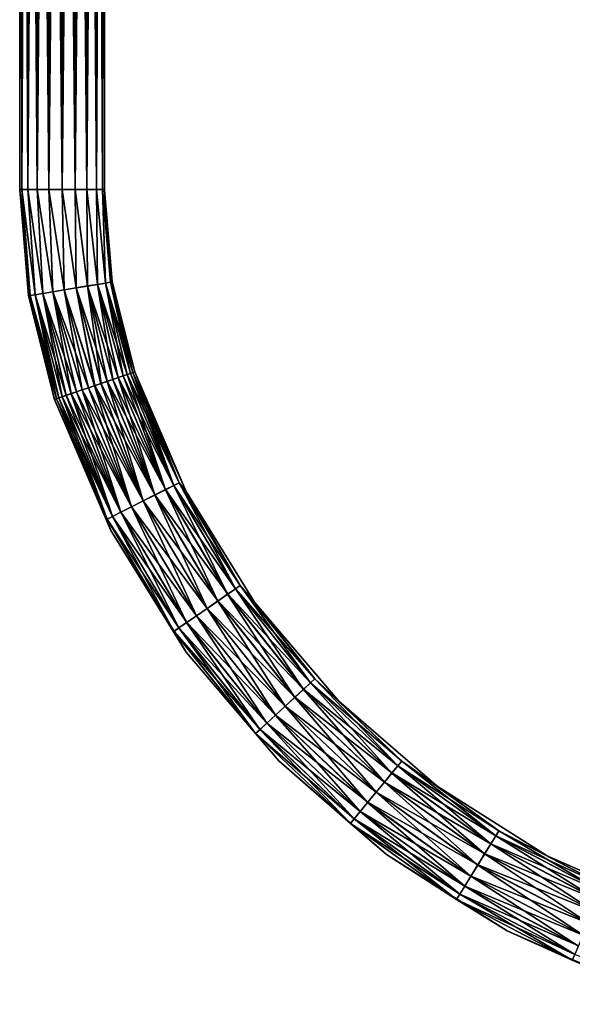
# Model space of a CAD drawing. Header units: millimetres. Extents: x -144 to 364, y -408 to 1133.
# Tile 1 of 256: x -7 to 84, y -402 to -240. Entities that reach past the tile are written whole.
import ezdxf

# ---------------------------------------------------------------- set-up
doc = ezdxf.new("R2010")
doc.units = ezdxf.units.MM
doc.header["$LTSCALE"] = 41.718519
for name, color, linetype in [('631', 7, 'CONTINUOUS'), ('632', 7, 'CONTINUOUS'), ('633', 7, 'CONTINUOUS'), ('634', 7, 'CONTINUOUS'), ('635', 7, 'CONTINUOUS'), ('636', 7, 'CONTINUOUS')]:
    doc.layers.add(name, color=color, linetype=linetype)

msp = doc.modelspace()

# ---------------------------------------------------------------- linework, layer by layer
at = {"layer": '631', "color": 7, "linetype": 'CONTINUOUS', "true_color": 0xaaaaaa}
for points in [[(8.36, -299.05, -6.5), (17.05, -317.26, -5.93), (7.4, -299.37, -6.93), (8.36, -299.05, -6.5)], [(9.25, -298.74, -5.93), (17.05, -317.26, -5.93), (8.36, -299.05, -6.5), (9.25, -298.74, -5.93)], [(10.04, -298.47, -5.21), (18.43, -316.56, -4.38), (9.25, -298.74, -5.93), (10.04, -298.47, -5.21)], [(9.25, -298.74, -5.93), (18.43, -316.56, -4.38), (17.05, -317.26, -5.93), (9.25, -298.74, -5.93)], [(10.71, -298.24, -4.37), (18.43, -316.56, -4.38), (10.04, -298.47, -5.21), (10.71, -298.24, -4.37)], [(11.25, -298.06, -3.43), (19.31, -316.11, -2.42), (10.71, -298.24, -4.37), (11.25, -298.06, -3.43)], [(10.71, -298.24, -4.37), (19.31, -316.11, -2.42), (18.43, -316.56, -4.38), (10.71, -298.24, -4.37)], [(11.65, -297.92, -2.42), (19.31, -316.11, -2.42), (11.25, -298.06, -3.43), (11.65, -297.92, -2.42)], [(11.97, -297.81, -0.27), (20.43, -317.56, -0.28), (11.65, -297.92, -2.42), (11.97, -297.81, -0.27)], [(11.65, -297.92, -2.42), (20.43, -317.56, -0.28), (19.31, -316.11, -2.42), (11.65, -297.92, -2.42)], [(4.32, -300.43, -7.19), (13.37, -319.11, -7.28), (3.3, -300.78, -6.93), (4.32, -300.43, -7.19)], [(5.35, -300.07, -7.27), (13.37, -319.11, -7.28), (4.32, -300.43, -7.19), (5.35, -300.07, -7.27)], [(6.39, -299.72, -7.18), (15.3, -318.14, -6.93), (5.35, -300.07, -7.27), (6.39, -299.72, -7.18)], [(5.35, -300.07, -7.27), (15.3, -318.14, -6.93), (13.37, -319.11, -7.28), (5.35, -300.07, -7.27)], [(7.4, -299.37, -6.93), (15.3, -318.14, -6.93), (6.39, -299.72, -7.18), (7.4, -299.37, -6.93)], [(7.4, -299.37, -6.93), (17.05, -317.26, -5.93), (15.3, -318.14, -6.93), (7.4, -299.37, -6.93)], [(-0.95, -302.24, -2.44), (7.42, -322.12, -2.44), (-1.28, -302.35, -0.27), (-0.95, -302.24, -2.44)], [(-1.28, -302.35, -0.27), (7.42, -322.12, -2.44), (8.01, -324.02, -0.28), (-1.28, -302.35, -0.27)], [(-0.56, -302.1, -3.45), (8.31, -321.67, -4.4), (-0.95, -302.24, -2.44), (-0.56, -302.1, -3.45)], [(-0.95, -302.24, -2.44), (8.31, -321.67, -4.4), (7.42, -322.12, -2.44), (-0.95, -302.24, -2.44)], [(-0.01, -301.91, -4.39), (8.31, -321.67, -4.4), (-0.56, -302.1, -3.45), (-0.01, -301.91, -4.39)], [(0.66, -301.68, -5.22), (9.69, -320.97, -5.95), (-0.01, -301.91, -4.39), (0.66, -301.68, -5.22)], [(-0.01, -301.91, -4.39), (9.69, -320.97, -5.95), (8.31, -321.67, -4.4), (-0.01, -301.91, -4.39)], [(1.45, -301.41, -5.94), (9.69, -320.97, -5.95), (0.66, -301.68, -5.22), (1.45, -301.41, -5.94)], [(2.34, -301.11, -6.51), (11.44, -320.09, -6.94), (1.45, -301.41, -5.94), (2.34, -301.11, -6.51)], [(1.45, -301.41, -5.94), (11.44, -320.09, -6.94), (9.69, -320.97, -5.95), (1.45, -301.41, -5.94)], [(3.3, -300.78, -6.93), (11.44, -320.09, -6.94), (2.34, -301.11, -6.51), (3.3, -300.78, -6.93)], [(3.3, -300.78, -6.93), (13.37, -319.11, -7.28), (11.44, -320.09, -6.94), (3.3, -300.78, -6.93)], [(18.43, -316.56, -4.38), (28.59, -333.64, -4.39), (17.05, -317.26, -5.93), (18.43, -316.56, -4.38)], [(19.31, -316.11, -2.42), (29.4, -333.08, -2.43), (18.43, -316.56, -4.38), (19.31, -316.11, -2.42)], [(18.43, -316.56, -4.38), (29.4, -333.08, -2.43), (28.59, -333.64, -4.39), (18.43, -316.56, -4.38)], [(19.31, -316.11, -2.42), (20.43, -317.56, -0.28), (29.4, -333.08, -2.43), (19.31, -316.11, -2.42)], [(15.3, -318.14, -6.93), (25.71, -335.63, -6.94), (13.37, -319.11, -7.28), (15.3, -318.14, -6.93)], [(17.05, -317.26, -5.93), (27.31, -334.52, -5.94), (15.3, -318.14, -6.93), (17.05, -317.26, -5.93)], [(15.3, -318.14, -6.93), (27.31, -334.52, -5.94), (25.71, -335.63, -6.94), (15.3, -318.14, -6.93)], [(17.05, -317.26, -5.93), (28.59, -333.64, -4.39), (27.31, -334.52, -5.94), (17.05, -317.26, -5.93)], [(20.43, -317.56, -0.28), (31.75, -335.81, -0.29), (29.4, -333.08, -2.43), (20.43, -317.56, -0.28)], [(11.44, -320.09, -6.94), (22.15, -338.1, -6.95), (9.69, -320.97, -5.95), (11.44, -320.09, -6.94)], [(13.37, -319.11, -7.28), (23.93, -336.87, -7.29), (11.44, -320.09, -6.94), (13.37, -319.11, -7.28)], [(11.44, -320.09, -6.94), (23.93, -336.87, -7.29), (22.15, -338.1, -6.95), (11.44, -320.09, -6.94)], [(13.37, -319.11, -7.28), (25.71, -335.63, -6.94), (23.93, -336.87, -7.29), (13.37, -319.11, -7.28)], [(8.31, -321.67, -4.4), (19.27, -340.1, -4.4), (7.42, -322.12, -2.44), (8.31, -321.67, -4.4)], [(9.69, -320.97, -5.95), (20.54, -339.21, -5.95), (8.31, -321.67, -4.4), (9.69, -320.97, -5.95)], [(8.31, -321.67, -4.4), (20.54, -339.21, -5.95), (19.27, -340.1, -4.4), (8.31, -321.67, -4.4)], [(9.69, -320.97, -5.95), (22.15, -338.1, -6.95), (20.54, -339.21, -5.95), (9.69, -320.97, -5.95)], [(7.42, -322.12, -2.44), (19.27, -340.1, -4.4), (18.45, -340.66, -2.45), (7.42, -322.12, -2.44)], [(7.42, -322.12, -2.44), (18.45, -340.66, -2.45), (8.01, -324.02, -0.28), (7.42, -322.12, -2.44)], [(8.01, -324.02, -0.28), (18.45, -340.66, -2.45), (20.45, -344.07, -0.29), (8.01, -324.02, -0.28)], [(29.4, -333.08, -2.43), (41.73, -348.5, -2.44), (28.59, -333.64, -4.39), (29.4, -333.08, -2.43)], [(29.4, -333.08, -2.43), (31.75, -335.81, -0.29), (41.73, -348.5, -2.44), (29.4, -333.08, -2.43)], [(27.31, -334.52, -5.94), (39.86, -350.22, -5.95), (25.71, -335.63, -6.94), (27.31, -334.52, -5.94)], [(28.59, -333.64, -4.39), (41, -349.17, -4.39), (27.31, -334.52, -5.94), (28.59, -333.64, -4.39)], [(27.31, -334.52, -5.94), (41, -349.17, -4.39), (39.86, -350.22, -5.95), (27.31, -334.52, -5.94)], [(28.59, -333.64, -4.39), (41.73, -348.5, -2.44), (41, -349.17, -4.39), (28.59, -333.64, -4.39)], [(25.71, -335.63, -6.94), (38.42, -351.54, -6.95), (23.93, -336.87, -7.29), (25.71, -335.63, -6.94)], [(25.71, -335.63, -6.94), (39.86, -350.22, -5.95), (38.42, -351.54, -6.95), (25.71, -335.63, -6.94)], [(31.75, -335.81, -0.29), (45.69, -352.16, -0.29), (41.73, -348.5, -2.44), (31.75, -335.81, -0.29)], [(22.15, -338.1, -6.95), (35.23, -354.47, -6.95), (20.54, -339.21, -5.95), (22.15, -338.1, -6.95)], [(23.93, -336.87, -7.29), (36.83, -353, -7.29), (22.15, -338.1, -6.95), (23.93, -336.87, -7.29)], [(22.15, -338.1, -6.95), (36.83, -353, -7.29), (35.23, -354.47, -6.95), (22.15, -338.1, -6.95)], [(23.93, -336.87, -7.29), (38.42, -351.54, -6.95), (36.83, -353, -7.29), (23.93, -336.87, -7.29)], [(20.54, -339.21, -5.95), (33.79, -355.79, -5.96), (19.27, -340.1, -4.4), (20.54, -339.21, -5.95)], [(20.54, -339.21, -5.95), (35.23, -354.47, -6.95), (33.79, -355.79, -5.96), (20.54, -339.21, -5.95)], [(19.27, -340.1, -4.4), (32.65, -356.84, -4.41), (18.45, -340.66, -2.45), (19.27, -340.1, -4.4)], [(18.45, -340.66, -2.45), (32.65, -356.84, -4.41), (31.92, -357.52, -2.46), (18.45, -340.66, -2.45)], [(18.45, -340.66, -2.45), (31.92, -357.52, -2.46), (20.45, -344.07, -0.29), (18.45, -340.66, -2.45)], [(19.27, -340.1, -4.4), (33.79, -355.79, -5.96), (32.65, -356.84, -4.41), (19.27, -340.1, -4.4)], [(20.45, -344.07, -0.29), (31.92, -357.52, -2.46), (35.74, -362.02, -0.3), (20.45, -344.07, -0.29)], [(41, -349.17, -4.39), (55.42, -362.85, -4.4), (39.86, -350.22, -5.95), (41, -349.17, -4.39)], [(41.73, -348.5, -2.44), (56.05, -362.08, -2.44), (41, -349.17, -4.39), (41.73, -348.5, -2.44)], [(41, -349.17, -4.39), (56.05, -362.08, -2.44), (55.42, -362.85, -4.4), (41, -349.17, -4.39)], [(41.73, -348.5, -2.44), (45.69, -352.16, -0.29), (56.05, -362.08, -2.44), (41.73, -348.5, -2.44)], [(39.86, -350.22, -5.95), (54.44, -364.04, -5.95), (38.42, -351.54, -6.95), (39.86, -350.22, -5.95)], [(39.86, -350.22, -5.95), (55.42, -362.85, -4.4), (54.44, -364.04, -5.95), (39.86, -350.22, -5.95)], [(38.42, -351.54, -6.95), (53.2, -365.54, -6.95), (36.83, -353, -7.29), (38.42, -351.54, -6.95)], [(38.42, -351.54, -6.95), (54.44, -364.04, -5.95), (53.2, -365.54, -6.95), (38.42, -351.54, -6.95)], [(45.69, -352.16, -0.29), (61.91, -366.24, -0.3), (56.05, -362.08, -2.44), (45.69, -352.16, -0.29)], [(36.83, -353, -7.29), (51.82, -367.21, -7.3), (35.23, -354.47, -6.95), (36.83, -353, -7.29)], [(36.83, -353, -7.29), (53.2, -365.54, -6.95), (51.82, -367.21, -7.3), (36.83, -353, -7.29)], [(33.79, -355.79, -5.96), (49.2, -370.39, -5.97), (32.65, -356.84, -4.41), (33.79, -355.79, -5.96)], [(35.23, -354.47, -6.95), (50.44, -368.88, -6.96), (33.79, -355.79, -5.96), (35.23, -354.47, -6.95)], [(33.79, -355.79, -5.96), (50.44, -368.88, -6.96), (49.2, -370.39, -5.97), (33.79, -355.79, -5.96)], [(35.23, -354.47, -6.95), (51.82, -367.21, -7.3), (50.44, -368.88, -6.96), (35.23, -354.47, -6.95)], [(32.65, -356.84, -4.41), (48.21, -371.59, -4.42), (31.92, -357.52, -2.46), (32.65, -356.84, -4.41)], [(31.92, -357.52, -2.46), (48.21, -371.59, -4.42), (47.58, -372.36, -2.46), (31.92, -357.52, -2.46)], [(31.92, -357.52, -2.46), (47.58, -372.36, -2.46), (35.74, -362.02, -0.3), (31.92, -357.52, -2.46)], [(32.65, -356.84, -4.41), (49.2, -370.39, -5.97), (48.21, -371.59, -4.42), (32.65, -356.84, -4.41)], [(35.74, -362.02, -0.3), (47.58, -372.36, -2.46), (53.55, -377.48, -0.3), (35.74, -362.02, -0.3)], [(56.05, -362.08, -2.44), (72.11, -373.57, -2.45), (55.42, -362.85, -4.4), (56.05, -362.08, -2.44)], [(56.05, -362.08, -2.44), (61.91, -366.24, -0.3), (72.11, -373.57, -2.45), (56.05, -362.08, -2.44)], [(54.44, -364.04, -5.95), (70.78, -375.72, -5.96), (53.2, -365.54, -6.95), (54.44, -364.04, -5.95)], [(55.42, -362.85, -4.4), (71.59, -374.41, -4.4), (54.44, -364.04, -5.95), (55.42, -362.85, -4.4)], [(54.44, -364.04, -5.95), (71.59, -374.41, -4.4), (70.78, -375.72, -5.96), (54.44, -364.04, -5.95)], [(55.42, -362.85, -4.4), (72.11, -373.57, -2.45), (71.59, -374.41, -4.4), (55.42, -362.85, -4.4)], [(53.2, -365.54, -6.95), (69.76, -377.39, -6.96), (51.82, -367.21, -7.3), (53.2, -365.54, -6.95)], [(53.2, -365.54, -6.95), (70.78, -375.72, -5.96), (69.76, -377.39, -6.96), (53.2, -365.54, -6.95)], [(51.82, -367.21, -7.3), (68.62, -379.23, -7.3), (50.44, -368.88, -6.96), (51.82, -367.21, -7.3)], [(51.82, -367.21, -7.3), (69.76, -377.39, -6.96), (68.62, -379.23, -7.3), (51.82, -367.21, -7.3)], [(61.91, -366.24, -0.3), (80.06, -377.73, -0.3), (72.11, -373.57, -2.45), (61.91, -366.24, -0.3)], [(50.44, -368.88, -6.96), (67.49, -381.07, -6.96), (49.2, -370.39, -5.97), (50.44, -368.88, -6.96)], [(50.44, -368.88, -6.96), (68.62, -379.23, -7.3), (67.49, -381.07, -6.96), (50.44, -368.88, -6.96)], [(49.2, -370.39, -5.97), (66.46, -382.74, -5.97), (48.21, -371.59, -4.42), (49.2, -370.39, -5.97)], [(49.2, -370.39, -5.97), (67.49, -381.07, -6.96), (66.46, -382.74, -5.97), (49.2, -370.39, -5.97)], [(48.21, -371.59, -4.42), (65.65, -384.06, -4.42), (47.58, -372.36, -2.46), (48.21, -371.59, -4.42)], [(48.21, -371.59, -4.42), (66.46, -382.74, -5.97), (65.65, -384.06, -4.42), (48.21, -371.59, -4.42)], [(47.58, -372.36, -2.46), (65.65, -384.06, -4.42), (65.13, -384.91, -2.47), (47.58, -372.36, -2.46)], [(47.58, -372.36, -2.46), (65.13, -384.91, -2.47), (53.55, -377.48, -0.3), (47.58, -372.36, -2.46)], [(72.11, -373.57, -2.45), (89.59, -382.73, -2.45), (71.59, -374.41, -4.4), (72.11, -373.57, -2.45)], [(72.11, -373.57, -2.45), (80.06, -377.73, -0.3), (89.59, -382.73, -2.45), (72.11, -373.57, -2.45)], [(71.59, -374.41, -4.4), (89.2, -383.64, -4.41), (70.78, -375.72, -5.96), (71.59, -374.41, -4.4)], [(71.59, -374.41, -4.4), (89.59, -382.73, -2.45), (89.2, -383.64, -4.41), (71.59, -374.41, -4.4)], [(70.78, -375.72, -5.96), (88.57, -385.06, -5.96), (69.76, -377.39, -6.96), (70.78, -375.72, -5.96)], [(70.78, -375.72, -5.96), (89.2, -383.64, -4.41), (88.57, -385.06, -5.96), (70.78, -375.72, -5.96)], [(53.55, -377.48, -0.3), (65.13, -384.91, -2.47), (73.48, -390.09, -0.31), (53.55, -377.48, -0.3)], [(69.76, -377.39, -6.96), (87.79, -386.84, -6.96), (68.62, -379.23, -7.3), (69.76, -377.39, -6.96)], [(69.76, -377.39, -6.96), (88.57, -385.06, -5.96), (87.79, -386.84, -6.96), (69.76, -377.39, -6.96)], [(80.06, -377.73, -0.3), (99.73, -386.38, -0.31), (89.59, -382.73, -2.45), (80.06, -377.73, -0.3)], [(68.62, -379.23, -7.3), (86.92, -388.82, -7.31), (67.49, -381.07, -6.96), (68.62, -379.23, -7.3)], [(68.62, -379.23, -7.3), (87.79, -386.84, -6.96), (86.92, -388.82, -7.31), (68.62, -379.23, -7.3)], [(67.49, -381.07, -6.96), (86.05, -390.81, -6.97), (66.46, -382.74, -5.97), (67.49, -381.07, -6.96)], [(67.49, -381.07, -6.96), (86.92, -388.82, -7.31), (86.05, -390.81, -6.97), (67.49, -381.07, -6.96)], [(66.46, -382.74, -5.97), (85.26, -392.6, -5.97), (65.65, -384.06, -4.42), (66.46, -382.74, -5.97)], [(66.46, -382.74, -5.97), (86.05, -390.81, -6.97), (85.26, -392.6, -5.97), (66.46, -382.74, -5.97)], [(65.65, -384.06, -4.42), (84.64, -394.02, -4.43), (65.13, -384.91, -2.47), (65.65, -384.06, -4.42)], [(65.13, -384.91, -2.47), (84.64, -394.02, -4.43), (84.23, -394.93, -2.47), (65.13, -384.91, -2.47)], [(65.13, -384.91, -2.47), (84.23, -394.93, -2.47), (73.48, -390.09, -0.31), (65.13, -384.91, -2.47)], [(65.65, -384.06, -4.42), (85.26, -392.6, -5.97), (84.64, -394.02, -4.43), (65.65, -384.06, -4.42)], [(73.48, -390.09, -0.31), (84.23, -394.93, -2.47), (95.07, -399.58, -0.31), (73.48, -390.09, -0.31)]]:
    msp.add_3dface(points, dxfattribs=at)
at = {"layer": '632', "color": 7, "linetype": 'CONTINUOUS', "true_color": 0xaaaaaa}
for points in [[(7.38, -299.38, 6.39), (15.29, -318.15, 6.38), (8.35, -299.06, 5.97), (7.38, -299.38, 6.39)], [(8.35, -299.06, 5.97), (15.29, -318.15, 6.38), (9.23, -298.75, 5.39), (8.35, -299.06, 5.97)], [(9.23, -298.75, 5.39), (17.03, -317.27, 5.39), (10.03, -298.48, 4.68), (9.23, -298.75, 5.39)], [(9.23, -298.75, 5.39), (15.29, -318.15, 6.38), (17.03, -317.27, 5.39), (9.23, -298.75, 5.39)], [(10.03, -298.48, 4.68), (17.03, -317.27, 5.39), (10.7, -298.25, 3.85), (10.03, -298.48, 4.68)], [(10.7, -298.25, 3.85), (18.42, -316.57, 3.84), (11.24, -298.06, 2.91), (10.7, -298.25, 3.85)], [(10.7, -298.25, 3.85), (17.03, -317.27, 5.39), (18.42, -316.57, 3.84), (10.7, -298.25, 3.85)], [(11.24, -298.06, 2.91), (18.42, -316.57, 3.84), (11.64, -297.93, 1.89), (11.24, -298.06, 2.91)], [(11.97, -297.81, -0.27), (11.64, -297.93, 1.89), (19.31, -316.12, 1.88), (11.97, -297.81, -0.27)], [(11.64, -297.93, 1.89), (18.42, -316.57, 3.84), (19.31, -316.12, 1.88), (11.64, -297.93, 1.89)], [(20.43, -317.56, -0.28), (11.97, -297.81, -0.27), (19.31, -316.12, 1.88), (20.43, -317.56, -0.28)], [(3.29, -300.79, 6.38), (11.42, -320.1, 6.37), (4.3, -300.44, 6.64), (3.29, -300.79, 6.38)], [(4.3, -300.44, 6.64), (11.42, -320.1, 6.37), (5.34, -300.09, 6.73), (4.3, -300.44, 6.64)], [(5.34, -300.09, 6.73), (13.36, -319.13, 6.72), (6.37, -299.73, 6.64), (5.34, -300.09, 6.73)], [(5.34, -300.09, 6.73), (11.42, -320.1, 6.37), (13.36, -319.13, 6.72), (5.34, -300.09, 6.73)], [(6.37, -299.73, 6.64), (13.36, -319.13, 6.72), (7.38, -299.38, 6.39), (6.37, -299.73, 6.64)], [(7.38, -299.38, 6.39), (13.36, -319.13, 6.72), (15.29, -318.15, 6.38), (7.38, -299.38, 6.39)], [(-1.28, -302.35, -0.27), (8.01, -324.02, -0.28), (-0.96, -302.24, 1.87), (-1.28, -302.35, -0.27)], [(-0.96, -302.24, 1.87), (7.42, -322.12, 1.87), (-0.56, -302.1, 2.89), (-0.96, -302.24, 1.87)], [(-0.96, -302.24, 1.87), (8.01, -324.02, -0.28), (7.42, -322.12, 1.87), (-0.96, -302.24, 1.87)], [(-0.56, -302.1, 2.89), (7.42, -322.12, 1.87), (-0.02, -301.92, 3.83), (-0.56, -302.1, 2.89)], [(-0.02, -301.92, 3.83), (8.3, -321.68, 3.82), (0.65, -301.69, 4.67), (-0.02, -301.92, 3.83)], [(-0.02, -301.92, 3.83), (7.42, -322.12, 1.87), (8.3, -321.68, 3.82), (-0.02, -301.92, 3.83)], [(0.65, -301.69, 4.67), (8.3, -321.68, 3.82), (1.44, -301.42, 5.38), (0.65, -301.69, 4.67)], [(1.44, -301.42, 5.38), (9.68, -320.98, 5.38), (2.33, -301.12, 5.96), (1.44, -301.42, 5.38)], [(1.44, -301.42, 5.38), (8.3, -321.68, 3.82), (9.68, -320.98, 5.38), (1.44, -301.42, 5.38)], [(2.33, -301.12, 5.96), (9.68, -320.98, 5.38), (3.29, -300.79, 6.38), (2.33, -301.12, 5.96)], [(3.29, -300.79, 6.38), (9.68, -320.98, 5.38), (11.42, -320.1, 6.37), (3.29, -300.79, 6.38)], [(17.03, -317.27, 5.39), (27.3, -334.54, 5.38), (18.42, -316.57, 3.84), (17.03, -317.27, 5.39)], [(18.42, -316.57, 3.84), (28.58, -333.65, 3.83), (19.31, -316.12, 1.88), (18.42, -316.57, 3.84)], [(18.42, -316.57, 3.84), (27.3, -334.54, 5.38), (28.58, -333.65, 3.83), (18.42, -316.57, 3.84)], [(20.43, -317.56, -0.28), (19.31, -316.12, 1.88), (29.4, -333.09, 1.88), (20.43, -317.56, -0.28)], [(19.31, -316.12, 1.88), (28.58, -333.65, 3.83), (29.4, -333.09, 1.88), (19.31, -316.12, 1.88)], [(13.36, -319.13, 6.72), (23.92, -336.88, 6.71), (15.29, -318.15, 6.38), (13.36, -319.13, 6.72)], [(15.29, -318.15, 6.38), (25.7, -335.65, 6.37), (17.03, -317.27, 5.39), (15.29, -318.15, 6.38)], [(15.29, -318.15, 6.38), (23.92, -336.88, 6.71), (25.7, -335.65, 6.37), (15.29, -318.15, 6.38)], [(17.03, -317.27, 5.39), (25.7, -335.65, 6.37), (27.3, -334.54, 5.38), (17.03, -317.27, 5.39)], [(31.75, -335.81, -0.29), (20.43, -317.56, -0.28), (29.4, -333.09, 1.88), (31.75, -335.81, -0.29)], [(9.68, -320.98, 5.38), (20.53, -339.22, 5.37), (11.42, -320.1, 6.37), (9.68, -320.98, 5.38)], [(11.42, -320.1, 6.37), (22.14, -338.11, 6.37), (13.36, -319.13, 6.72), (11.42, -320.1, 6.37)], [(11.42, -320.1, 6.37), (20.53, -339.22, 5.37), (22.14, -338.11, 6.37), (11.42, -320.1, 6.37)], [(13.36, -319.13, 6.72), (22.14, -338.11, 6.37), (23.92, -336.88, 6.71), (13.36, -319.13, 6.72)], [(7.42, -322.12, 1.87), (18.44, -340.67, 1.86), (8.3, -321.68, 3.82), (7.42, -322.12, 1.87)], [(8.3, -321.68, 3.82), (19.26, -340.1, 3.81), (9.68, -320.98, 5.38), (8.3, -321.68, 3.82)], [(8.3, -321.68, 3.82), (18.44, -340.67, 1.86), (19.26, -340.1, 3.81), (8.3, -321.68, 3.82)], [(9.68, -320.98, 5.38), (19.26, -340.1, 3.81), (20.53, -339.22, 5.37), (9.68, -320.98, 5.38)], [(7.42, -322.12, 1.87), (8.01, -324.02, -0.28), (18.44, -340.67, 1.86), (7.42, -322.12, 1.87)], [(8.01, -324.02, -0.28), (20.45, -344.07, -0.29), (18.44, -340.67, 1.86), (8.01, -324.02, -0.28)], [(28.58, -333.65, 3.83), (40.99, -349.18, 3.82), (29.4, -333.09, 1.88), (28.58, -333.65, 3.83)], [(31.75, -335.81, -0.29), (29.4, -333.09, 1.88), (41.72, -348.51, 1.87), (31.75, -335.81, -0.29)], [(29.4, -333.09, 1.88), (40.99, -349.18, 3.82), (41.72, -348.51, 1.87), (29.4, -333.09, 1.88)], [(25.7, -335.65, 6.37), (38.41, -351.55, 6.37), (27.3, -334.54, 5.38), (25.7, -335.65, 6.37)], [(27.3, -334.54, 5.38), (39.85, -350.23, 5.37), (28.58, -333.65, 3.83), (27.3, -334.54, 5.38)], [(27.3, -334.54, 5.38), (38.41, -351.55, 6.37), (39.85, -350.23, 5.37), (27.3, -334.54, 5.38)], [(28.58, -333.65, 3.83), (39.85, -350.23, 5.37), (40.99, -349.18, 3.82), (28.58, -333.65, 3.83)], [(23.92, -336.88, 6.71), (36.81, -353.02, 6.71), (25.7, -335.65, 6.37), (23.92, -336.88, 6.71)], [(25.7, -335.65, 6.37), (36.81, -353.02, 6.71), (38.41, -351.55, 6.37), (25.7, -335.65, 6.37)], [(45.69, -352.16, -0.29), (31.75, -335.81, -0.29), (41.72, -348.51, 1.87), (45.69, -352.16, -0.29)], [(20.53, -339.22, 5.37), (33.78, -355.81, 5.36), (22.14, -338.11, 6.37), (20.53, -339.22, 5.37)], [(22.14, -338.11, 6.37), (35.22, -354.48, 6.36), (23.92, -336.88, 6.71), (22.14, -338.11, 6.37)], [(22.14, -338.11, 6.37), (33.78, -355.81, 5.36), (35.22, -354.48, 6.36), (22.14, -338.11, 6.37)], [(23.92, -336.88, 6.71), (35.22, -354.48, 6.36), (36.81, -353.02, 6.71), (23.92, -336.88, 6.71)], [(19.26, -340.1, 3.81), (32.64, -356.85, 3.81), (20.53, -339.22, 5.37), (19.26, -340.1, 3.81)], [(20.53, -339.22, 5.37), (32.64, -356.85, 3.81), (33.78, -355.81, 5.36), (20.53, -339.22, 5.37)], [(18.44, -340.67, 1.86), (31.92, -357.52, 1.85), (19.26, -340.1, 3.81), (18.44, -340.67, 1.86)], [(18.44, -340.67, 1.86), (20.45, -344.07, -0.29), (31.92, -357.52, 1.85), (18.44, -340.67, 1.86)], [(19.26, -340.1, 3.81), (31.92, -357.52, 1.85), (32.64, -356.85, 3.81), (19.26, -340.1, 3.81)], [(20.45, -344.07, -0.29), (35.74, -362.02, -0.3), (31.92, -357.52, 1.85), (20.45, -344.07, -0.29)], [(39.85, -350.23, 5.37), (54.43, -364.05, 5.37), (40.99, -349.18, 3.82), (39.85, -350.23, 5.37)], [(40.99, -349.18, 3.82), (55.42, -362.86, 3.82), (41.72, -348.51, 1.87), (40.99, -349.18, 3.82)], [(40.99, -349.18, 3.82), (54.43, -364.05, 5.37), (55.42, -362.86, 3.82), (40.99, -349.18, 3.82)], [(45.69, -352.16, -0.29), (41.72, -348.51, 1.87), (56.05, -362.09, 1.87), (45.69, -352.16, -0.29)], [(41.72, -348.51, 1.87), (55.42, -362.86, 3.82), (56.05, -362.09, 1.87), (41.72, -348.51, 1.87)], [(38.41, -351.55, 6.37), (53.19, -365.56, 6.36), (39.85, -350.23, 5.37), (38.41, -351.55, 6.37)], [(39.85, -350.23, 5.37), (53.19, -365.56, 6.36), (54.43, -364.05, 5.37), (39.85, -350.23, 5.37)], [(36.81, -353.02, 6.71), (51.81, -367.23, 6.7), (38.41, -351.55, 6.37), (36.81, -353.02, 6.71)], [(38.41, -351.55, 6.37), (51.81, -367.23, 6.7), (53.19, -365.56, 6.36), (38.41, -351.55, 6.37)], [(61.91, -366.24, -0.3), (45.69, -352.16, -0.29), (56.05, -362.09, 1.87), (61.91, -366.24, -0.3)], [(35.22, -354.48, 6.36), (50.43, -368.9, 6.35), (36.81, -353.02, 6.71), (35.22, -354.48, 6.36)], [(36.81, -353.02, 6.71), (50.43, -368.9, 6.35), (51.81, -367.23, 6.7), (36.81, -353.02, 6.71)], [(32.64, -356.85, 3.81), (48.21, -371.6, 3.8), (33.78, -355.81, 5.36), (32.64, -356.85, 3.81)], [(33.78, -355.81, 5.36), (49.19, -370.41, 5.36), (35.22, -354.48, 6.36), (33.78, -355.81, 5.36)], [(33.78, -355.81, 5.36), (48.21, -371.6, 3.8), (49.19, -370.41, 5.36), (33.78, -355.81, 5.36)], [(35.22, -354.48, 6.36), (49.19, -370.41, 5.36), (50.43, -368.9, 6.35), (35.22, -354.48, 6.36)], [(31.92, -357.52, 1.85), (47.57, -372.36, 1.85), (32.64, -356.85, 3.81), (31.92, -357.52, 1.85)], [(31.92, -357.52, 1.85), (35.74, -362.02, -0.3), (47.57, -372.36, 1.85), (31.92, -357.52, 1.85)], [(32.64, -356.85, 3.81), (47.57, -372.36, 1.85), (48.21, -371.6, 3.8), (32.64, -356.85, 3.81)], [(35.74, -362.02, -0.3), (53.55, -377.48, -0.3), (47.57, -372.36, 1.85), (35.74, -362.02, -0.3)], [(55.42, -362.86, 3.82), (71.59, -374.42, 3.81), (56.05, -362.09, 1.87), (55.42, -362.86, 3.82)], [(61.91, -366.24, -0.3), (56.05, -362.09, 1.87), (72.11, -373.57, 1.86), (61.91, -366.24, -0.3)], [(56.05, -362.09, 1.87), (71.59, -374.42, 3.81), (72.11, -373.57, 1.86), (56.05, -362.09, 1.87)], [(53.19, -365.56, 6.36), (69.75, -377.41, 6.36), (54.43, -364.05, 5.37), (53.19, -365.56, 6.36)], [(54.43, -364.05, 5.37), (70.77, -375.74, 5.36), (55.42, -362.86, 3.82), (54.43, -364.05, 5.37)], [(54.43, -364.05, 5.37), (69.75, -377.41, 6.36), (70.77, -375.74, 5.36), (54.43, -364.05, 5.37)], [(55.42, -362.86, 3.82), (70.77, -375.74, 5.36), (71.59, -374.42, 3.81), (55.42, -362.86, 3.82)], [(51.81, -367.23, 6.7), (68.61, -379.25, 6.7), (53.19, -365.56, 6.36), (51.81, -367.23, 6.7)], [(53.19, -365.56, 6.36), (68.61, -379.25, 6.7), (69.75, -377.41, 6.36), (53.19, -365.56, 6.36)], [(50.43, -368.9, 6.35), (67.48, -381.09, 6.35), (51.81, -367.23, 6.7), (50.43, -368.9, 6.35)], [(51.81, -367.23, 6.7), (67.48, -381.09, 6.35), (68.61, -379.25, 6.7), (51.81, -367.23, 6.7)], [(80.06, -377.73, -0.3), (61.91, -366.24, -0.3), (72.11, -373.57, 1.86), (80.06, -377.73, -0.3)], [(49.19, -370.41, 5.36), (66.46, -382.75, 5.35), (50.43, -368.9, 6.35), (49.19, -370.41, 5.36)], [(50.43, -368.9, 6.35), (66.46, -382.75, 5.35), (67.48, -381.09, 6.35), (50.43, -368.9, 6.35)], [(48.21, -371.6, 3.8), (65.64, -384.07, 3.8), (49.19, -370.41, 5.36), (48.21, -371.6, 3.8)], [(49.19, -370.41, 5.36), (65.64, -384.07, 3.8), (66.46, -382.75, 5.35), (49.19, -370.41, 5.36)], [(47.57, -372.36, 1.85), (65.12, -384.91, 1.84), (48.21, -371.6, 3.8), (47.57, -372.36, 1.85)], [(48.21, -371.6, 3.8), (65.12, -384.91, 1.84), (65.64, -384.07, 3.8), (48.21, -371.6, 3.8)], [(47.57, -372.36, 1.85), (53.55, -377.48, -0.3), (65.12, -384.91, 1.84), (47.57, -372.36, 1.85)], [(71.59, -374.42, 3.81), (89.19, -383.65, 3.81), (72.11, -373.57, 1.86), (71.59, -374.42, 3.81)], [(80.06, -377.73, -0.3), (72.11, -373.57, 1.86), (89.59, -382.74, 1.86), (80.06, -377.73, -0.3)], [(72.11, -373.57, 1.86), (89.19, -383.65, 3.81), (89.59, -382.74, 1.86), (72.11, -373.57, 1.86)], [(70.77, -375.74, 5.36), (88.57, -385.07, 5.36), (71.59, -374.42, 3.81), (70.77, -375.74, 5.36)], [(71.59, -374.42, 3.81), (88.57, -385.07, 5.36), (89.19, -383.65, 3.81), (71.59, -374.42, 3.81)], [(69.75, -377.41, 6.36), (87.78, -386.86, 6.35), (70.77, -375.74, 5.36), (69.75, -377.41, 6.36)], [(70.77, -375.74, 5.36), (87.78, -386.86, 6.35), (88.57, -385.07, 5.36), (70.77, -375.74, 5.36)], [(53.55, -377.48, -0.3), (73.48, -390.09, -0.31), (65.12, -384.91, 1.84), (53.55, -377.48, -0.3)], [(68.61, -379.25, 6.7), (86.91, -388.84, 6.69), (69.75, -377.41, 6.36), (68.61, -379.25, 6.7)], [(69.75, -377.41, 6.36), (86.91, -388.84, 6.69), (87.78, -386.86, 6.35), (69.75, -377.41, 6.36)], [(99.73, -386.38, -0.31), (80.06, -377.73, -0.3), (89.59, -382.74, 1.86), (99.73, -386.38, -0.31)], [(67.48, -381.09, 6.35), (86.04, -390.83, 6.35), (68.61, -379.25, 6.7), (67.48, -381.09, 6.35)], [(68.61, -379.25, 6.7), (86.04, -390.83, 6.35), (86.91, -388.84, 6.69), (68.61, -379.25, 6.7)], [(66.46, -382.75, 5.35), (85.25, -392.61, 5.35), (67.48, -381.09, 6.35), (66.46, -382.75, 5.35)], [(67.48, -381.09, 6.35), (85.25, -392.61, 5.35), (86.04, -390.83, 6.35), (67.48, -381.09, 6.35)], [(65.64, -384.07, 3.8), (84.63, -394.03, 3.79), (66.46, -382.75, 5.35), (65.64, -384.07, 3.8)], [(66.46, -382.75, 5.35), (84.63, -394.03, 3.79), (85.25, -392.61, 5.35), (66.46, -382.75, 5.35)], [(65.12, -384.91, 1.84), (84.23, -394.93, 1.84), (65.64, -384.07, 3.8), (65.12, -384.91, 1.84)], [(65.12, -384.91, 1.84), (73.48, -390.09, -0.31), (84.23, -394.93, 1.84), (65.12, -384.91, 1.84)], [(65.64, -384.07, 3.8), (84.23, -394.93, 1.84), (84.63, -394.03, 3.79), (65.64, -384.07, 3.8)], [(73.48, -390.09, -0.31), (95.07, -399.58, -0.31), (84.23, -394.93, 1.84), (73.48, -390.09, -0.31)], [(84.23, -394.93, 1.84), (104.54, -402.23, 1.83), (84.63, -394.03, 3.79), (84.23, -394.93, 1.84)], [(84.23, -394.93, 1.84), (95.07, -399.58, -0.31), (104.54, -402.23, 1.83), (84.23, -394.93, 1.84)]]:
    msp.add_3dface(points, dxfattribs=at)
at = {"layer": '633', "color": 7, "linetype": 'CONTINUOUS', "true_color": 0xaaaaaa}
for points in [[(-6.7, -267.7, -2.42), (-5.59, -285.26, -0.27), (-7.04, -267.7, -0.26), (-6.7, -267.7, -2.42)], [(-4.5, -285.08, -4.05), (-5.31, -285.21, -2.24), (-6.7, -267.7, -2.42), (-4.5, -285.08, -4.05)], [(-5.71, -267.7, -4.37), (-4.5, -285.08, -4.05), (-6.7, -267.7, -2.42), (-5.71, -267.7, -4.37)], [(-5.31, -285.21, -2.24), (-5.59, -285.26, -0.27), (-6.7, -267.7, -2.42), (-5.31, -285.21, -2.24)], [(-3.21, -284.86, -5.56), (-4.5, -285.08, -4.05), (-5.71, -267.7, -4.37), (-3.21, -284.86, -5.56)], [(-4.16, -267.7, -5.92), (-3.21, -284.86, -5.56), (-5.71, -267.7, -4.37), (-4.16, -267.7, -5.92)], [(-1.56, -284.59, -6.63), (-3.21, -284.86, -5.56), (-4.16, -267.7, -5.92), (-1.56, -284.59, -6.63)], [(-2.21, -267.7, -6.92), (-1.56, -284.59, -6.63), (-4.16, -267.7, -5.92), (-2.21, -267.7, -6.92)], [(0.33, -284.27, -7.19), (-1.56, -284.59, -6.63), (-2.21, -267.7, -6.92), (0.33, -284.27, -7.19)], [(-0.04, -267.7, -7.26), (0.33, -284.27, -7.19), (-2.21, -267.7, -6.92), (-0.04, -267.7, -7.26)], [(2.3, -283.95, -7.19), (0.33, -284.27, -7.19), (-0.04, -267.7, -7.26), (2.3, -283.95, -7.19)], [(2.12, -267.7, -6.92), (2.3, -283.95, -7.19), (-0.04, -267.7, -7.26), (2.12, -267.7, -6.92)], [(4.18, -283.63, -6.63), (2.3, -283.95, -7.19), (2.12, -267.7, -6.92), (4.18, -283.63, -6.63)], [(4.07, -267.7, -5.92), (4.18, -283.63, -6.63), (2.12, -267.7, -6.92), (4.07, -267.7, -5.92)], [(5.83, -283.36, -5.56), (4.18, -283.63, -6.63), (4.07, -267.7, -5.92), (5.83, -283.36, -5.56)], [(5.62, -267.7, -4.37), (5.83, -283.36, -5.56), (4.07, -267.7, -5.92), (5.62, -267.7, -4.37)], [(7.12, -283.14, -4.05), (5.83, -283.36, -5.56), (5.62, -267.7, -4.37), (7.12, -283.14, -4.05)], [(6.61, -267.7, -2.42), (7.12, -283.14, -4.05), (5.62, -267.7, -4.37), (6.61, -267.7, -2.42)], [(7.94, -283.01, -2.24), (7.12, -283.14, -4.05), (6.61, -267.7, -2.42), (7.94, -283.01, -2.24)], [(6.96, -267.7, -0.26), (7.94, -283.01, -2.24), (6.61, -267.7, -2.42), (6.96, -267.7, -0.26)], [(8.22, -282.96, -0.27), (7.94, -283.01, -2.24), (6.96, -267.7, -0.26), (8.22, -282.96, -0.27)], [(0.33, -284.27, -7.19), (3.3, -300.78, -6.93), (-1.56, -284.59, -6.63), (0.33, -284.27, -7.19)], [(2.3, -283.95, -7.19), (5.35, -300.07, -7.27), (0.33, -284.27, -7.19), (2.3, -283.95, -7.19)], [(5.35, -300.07, -7.27), (4.32, -300.43, -7.19), (0.33, -284.27, -7.19), (5.35, -300.07, -7.27)], [(4.32, -300.43, -7.19), (3.3, -300.78, -6.93), (0.33, -284.27, -7.19), (4.32, -300.43, -7.19)], [(4.18, -283.63, -6.63), (6.39, -299.72, -7.18), (2.3, -283.95, -7.19), (4.18, -283.63, -6.63)], [(6.39, -299.72, -7.18), (5.35, -300.07, -7.27), (2.3, -283.95, -7.19), (6.39, -299.72, -7.18)], [(5.83, -283.36, -5.56), (8.36, -299.05, -6.5), (4.18, -283.63, -6.63), (5.83, -283.36, -5.56)], [(8.36, -299.05, -6.5), (7.4, -299.37, -6.93), (4.18, -283.63, -6.63), (8.36, -299.05, -6.5)], [(7.4, -299.37, -6.93), (6.39, -299.72, -7.18), (4.18, -283.63, -6.63), (7.4, -299.37, -6.93)], [(7.12, -283.14, -4.05), (10.04, -298.47, -5.21), (5.83, -283.36, -5.56), (7.12, -283.14, -4.05)], [(10.04, -298.47, -5.21), (9.25, -298.74, -5.93), (5.83, -283.36, -5.56), (10.04, -298.47, -5.21)], [(9.25, -298.74, -5.93), (8.36, -299.05, -6.5), (5.83, -283.36, -5.56), (9.25, -298.74, -5.93)], [(7.94, -283.01, -2.24), (11.25, -298.06, -3.43), (7.12, -283.14, -4.05), (7.94, -283.01, -2.24)], [(11.25, -298.06, -3.43), (10.71, -298.24, -4.37), (7.12, -283.14, -4.05), (11.25, -298.06, -3.43)], [(10.71, -298.24, -4.37), (10.04, -298.47, -5.21), (7.12, -283.14, -4.05), (10.71, -298.24, -4.37)], [(8.22, -282.96, -0.27), (11.65, -297.92, -2.42), (7.94, -283.01, -2.24), (8.22, -282.96, -0.27)], [(11.65, -297.92, -2.42), (11.25, -298.06, -3.43), (7.94, -283.01, -2.24), (11.65, -297.92, -2.42)], [(11.97, -297.81, -0.27), (11.65, -297.92, -2.42), (8.22, -282.96, -0.27), (11.97, -297.81, -0.27)], [(-5.31, -285.21, -2.24), (-1.28, -302.35, -0.27), (-5.59, -285.26, -0.27), (-5.31, -285.21, -2.24)], [(-4.5, -285.08, -4.05), (-0.95, -302.24, -2.44), (-5.31, -285.21, -2.24), (-4.5, -285.08, -4.05)], [(-0.95, -302.24, -2.44), (-1.28, -302.35, -0.27), (-5.31, -285.21, -2.24), (-0.95, -302.24, -2.44)], [(-3.21, -284.86, -5.56), (-0.01, -301.91, -4.39), (-4.5, -285.08, -4.05), (-3.21, -284.86, -5.56)], [(-0.01, -301.91, -4.39), (-0.56, -302.1, -3.45), (-4.5, -285.08, -4.05), (-0.01, -301.91, -4.39)], [(-0.56, -302.1, -3.45), (-0.95, -302.24, -2.44), (-4.5, -285.08, -4.05), (-0.56, -302.1, -3.45)], [(-1.56, -284.59, -6.63), (1.45, -301.41, -5.94), (-3.21, -284.86, -5.56), (-1.56, -284.59, -6.63)], [(1.45, -301.41, -5.94), (0.66, -301.68, -5.22), (-3.21, -284.86, -5.56), (1.45, -301.41, -5.94)], [(0.66, -301.68, -5.22), (-0.01, -301.91, -4.39), (-3.21, -284.86, -5.56), (0.66, -301.68, -5.22)], [(3.3, -300.78, -6.93), (2.34, -301.11, -6.51), (-1.56, -284.59, -6.63), (3.3, -300.78, -6.93)], [(2.34, -301.11, -6.51), (1.45, -301.41, -5.94), (-1.56, -284.59, -6.63), (2.34, -301.11, -6.51)]]:
    msp.add_3dface(points, dxfattribs=at)
at = {"layer": '634', "color": 7, "linetype": 'CONTINUOUS', "true_color": 0xaaaaaa}
for points in [[(-7.04, -267.7, -0.26), (-5.59, -285.26, -0.27), (-5.31, -285.22, 1.71), (-7.04, -267.7, -0.26)], [(-7.04, -267.7, -0.26), (-5.31, -285.22, 1.71), (-6.7, -267.7, 1.9), (-7.04, -267.7, -0.26)], [(-5.31, -285.22, 1.71), (-4.5, -285.08, 3.52), (-6.7, -267.7, 1.9), (-5.31, -285.22, 1.71)], [(-6.7, -267.7, 1.9), (-4.5, -285.08, 3.52), (-5.71, -267.7, 3.86), (-6.7, -267.7, 1.9)], [(-4.5, -285.08, 3.52), (-3.21, -284.87, 5.02), (-5.71, -267.7, 3.86), (-4.5, -285.08, 3.52)], [(-5.71, -267.7, 3.86), (-3.21, -284.87, 5.02), (-4.16, -267.7, 5.4), (-5.71, -267.7, 3.86)], [(-3.21, -284.87, 5.02), (-1.56, -284.59, 6.1), (-4.16, -267.7, 5.4), (-3.21, -284.87, 5.02)], [(-4.16, -267.7, 5.4), (-1.56, -284.59, 6.1), (-2.21, -267.7, 6.4), (-4.16, -267.7, 5.4)], [(-1.56, -284.59, 6.1), (0.33, -284.28, 6.66), (-2.21, -267.7, 6.4), (-1.56, -284.59, 6.1)], [(-2.21, -267.7, 6.4), (0.33, -284.28, 6.66), (-0.04, -267.7, 6.74), (-2.21, -267.7, 6.4)], [(0.33, -284.28, 6.66), (2.3, -283.95, 6.66), (-0.04, -267.7, 6.74), (0.33, -284.28, 6.66)], [(-0.04, -267.7, 6.74), (2.3, -283.95, 6.66), (2.12, -267.7, 6.4), (-0.04, -267.7, 6.74)], [(2.3, -283.95, 6.66), (4.18, -283.64, 6.1), (2.12, -267.7, 6.4), (2.3, -283.95, 6.66)], [(2.12, -267.7, 6.4), (4.18, -283.64, 6.1), (4.07, -267.7, 5.4), (2.12, -267.7, 6.4)], [(4.18, -283.64, 6.1), (5.83, -283.36, 5.03), (4.07, -267.7, 5.4), (4.18, -283.64, 6.1)], [(4.07, -267.7, 5.4), (5.83, -283.36, 5.03), (5.62, -267.7, 3.86), (4.07, -267.7, 5.4)], [(5.83, -283.36, 5.03), (7.12, -283.15, 3.52), (5.62, -267.7, 3.86), (5.83, -283.36, 5.03)], [(5.62, -267.7, 3.86), (7.12, -283.15, 3.52), (6.61, -267.7, 1.9), (5.62, -267.7, 3.86)], [(8.22, -282.96, -0.27), (6.96, -267.7, -0.26), (6.61, -267.7, 1.9), (8.22, -282.96, -0.27)], [(7.94, -283.01, 1.71), (8.22, -282.96, -0.27), (6.61, -267.7, 1.9), (7.94, -283.01, 1.71)], [(7.12, -283.15, 3.52), (7.94, -283.01, 1.71), (6.61, -267.7, 1.9), (7.12, -283.15, 3.52)], [(-1.56, -284.59, 6.1), (4.3, -300.44, 6.64), (0.33, -284.28, 6.66), (-1.56, -284.59, 6.1)], [(0.33, -284.28, 6.66), (5.34, -300.09, 6.73), (2.3, -283.95, 6.66), (0.33, -284.28, 6.66)], [(4.3, -300.44, 6.64), (5.34, -300.09, 6.73), (0.33, -284.28, 6.66), (4.3, -300.44, 6.64)], [(2.3, -283.95, 6.66), (7.38, -299.38, 6.39), (4.18, -283.64, 6.1), (2.3, -283.95, 6.66)], [(5.34, -300.09, 6.73), (6.37, -299.73, 6.64), (2.3, -283.95, 6.66), (5.34, -300.09, 6.73)], [(6.37, -299.73, 6.64), (7.38, -299.38, 6.39), (2.3, -283.95, 6.66), (6.37, -299.73, 6.64)], [(4.18, -283.64, 6.1), (9.23, -298.75, 5.39), (5.83, -283.36, 5.03), (4.18, -283.64, 6.1)], [(7.38, -299.38, 6.39), (8.35, -299.06, 5.97), (4.18, -283.64, 6.1), (7.38, -299.38, 6.39)], [(8.35, -299.06, 5.97), (9.23, -298.75, 5.39), (4.18, -283.64, 6.1), (8.35, -299.06, 5.97)], [(5.83, -283.36, 5.03), (10.7, -298.25, 3.85), (7.12, -283.15, 3.52), (5.83, -283.36, 5.03)], [(9.23, -298.75, 5.39), (10.03, -298.48, 4.68), (5.83, -283.36, 5.03), (9.23, -298.75, 5.39)], [(10.03, -298.48, 4.68), (10.7, -298.25, 3.85), (5.83, -283.36, 5.03), (10.03, -298.48, 4.68)], [(7.12, -283.15, 3.52), (11.64, -297.93, 1.89), (7.94, -283.01, 1.71), (7.12, -283.15, 3.52)], [(10.7, -298.25, 3.85), (11.24, -298.06, 2.91), (7.12, -283.15, 3.52), (10.7, -298.25, 3.85)], [(11.24, -298.06, 2.91), (11.64, -297.93, 1.89), (7.12, -283.15, 3.52), (11.24, -298.06, 2.91)], [(11.97, -297.81, -0.27), (8.22, -282.96, -0.27), (7.94, -283.01, 1.71), (11.97, -297.81, -0.27)], [(11.64, -297.93, 1.89), (11.97, -297.81, -0.27), (7.94, -283.01, 1.71), (11.64, -297.93, 1.89)], [(-5.59, -285.26, -0.27), (-0.96, -302.24, 1.87), (-5.31, -285.22, 1.71), (-5.59, -285.26, -0.27)], [(-1.28, -302.35, -0.27), (-0.96, -302.24, 1.87), (-5.59, -285.26, -0.27), (-1.28, -302.35, -0.27)], [(-5.31, -285.22, 1.71), (-0.56, -302.1, 2.89), (-4.5, -285.08, 3.52), (-5.31, -285.22, 1.71)], [(-0.96, -302.24, 1.87), (-0.56, -302.1, 2.89), (-5.31, -285.22, 1.71), (-0.96, -302.24, 1.87)], [(-4.5, -285.08, 3.52), (0.65, -301.69, 4.67), (-3.21, -284.87, 5.02), (-4.5, -285.08, 3.52)], [(-0.56, -302.1, 2.89), (-0.02, -301.92, 3.83), (-4.5, -285.08, 3.52), (-0.56, -302.1, 2.89)], [(-0.02, -301.92, 3.83), (0.65, -301.69, 4.67), (-4.5, -285.08, 3.52), (-0.02, -301.92, 3.83)], [(-3.21, -284.87, 5.02), (2.33, -301.12, 5.96), (-1.56, -284.59, 6.1), (-3.21, -284.87, 5.02)], [(0.65, -301.69, 4.67), (1.44, -301.42, 5.38), (-3.21, -284.87, 5.02), (0.65, -301.69, 4.67)], [(1.44, -301.42, 5.38), (2.33, -301.12, 5.96), (-3.21, -284.87, 5.02), (1.44, -301.42, 5.38)], [(2.33, -301.12, 5.96), (3.29, -300.79, 6.38), (-1.56, -284.59, 6.1), (2.33, -301.12, 5.96)], [(3.29, -300.79, 6.38), (4.3, -300.44, 6.64), (-1.56, -284.59, 6.1), (3.29, -300.79, 6.38)]]:
    msp.add_3dface(points, dxfattribs=at)
at = {"layer": '635', "color": 7, "linetype": 'CONTINUOUS', "true_color": 0xaaaaaa}
for points in [[(-6.7, -267.7, -2.42), (-7.04, -267.7, -0.26), (-6.7, -49, -2.34), (-6.7, -267.7, -2.42)], [(-6.7, -49, -2.34), (-7.04, -267.7, -0.26), (-7.04, -49, -0.17), (-6.7, -49, -2.34)], [(-5.71, -267.7, -4.37), (-6.7, -267.7, -2.42), (-5.71, -49, -4.29), (-5.71, -267.7, -4.37)], [(-5.71, -49, -4.29), (-6.7, -267.7, -2.42), (-6.7, -49, -2.34), (-5.71, -49, -4.29)], [(-4.16, -267.7, -5.92), (-5.71, -267.7, -4.37), (-4.16, -49, -5.84), (-4.16, -267.7, -5.92)], [(-4.16, -49, -5.84), (-5.71, -267.7, -4.37), (-5.71, -49, -4.29), (-4.16, -49, -5.84)], [(-2.21, -267.7, -6.92), (-4.16, -267.7, -5.92), (-2.21, -49, -6.83), (-2.21, -267.7, -6.92)], [(-2.21, -49, -6.83), (-4.16, -267.7, -5.92), (-4.16, -49, -5.84), (-2.21, -49, -6.83)], [(-0.04, -267.7, -7.26), (-2.21, -267.7, -6.92), (-0.04, -49, -7.17), (-0.04, -267.7, -7.26)], [(-0.04, -49, -7.17), (-2.21, -267.7, -6.92), (-2.21, -49, -6.83), (-0.04, -49, -7.17)], [(2.12, -267.7, -6.92), (-0.04, -267.7, -7.26), (2.12, -49, -6.83), (2.12, -267.7, -6.92)], [(2.12, -49, -6.83), (-0.04, -267.7, -7.26), (-0.04, -49, -7.17), (2.12, -49, -6.83)], [(4.07, -267.7, -5.92), (2.12, -267.7, -6.92), (4.07, -49, -5.84), (4.07, -267.7, -5.92)], [(4.07, -49, -5.84), (2.12, -267.7, -6.92), (2.12, -49, -6.83), (4.07, -49, -5.84)], [(5.62, -267.7, -4.37), (4.07, -267.7, -5.92), (5.62, -49, -4.29), (5.62, -267.7, -4.37)], [(5.62, -49, -4.29), (4.07, -267.7, -5.92), (4.07, -49, -5.84), (5.62, -49, -4.29)], [(6.61, -267.7, -2.42), (5.62, -267.7, -4.37), (6.61, -49, -2.34), (6.61, -267.7, -2.42)], [(6.61, -49, -2.34), (5.62, -267.7, -4.37), (5.62, -49, -4.29), (6.61, -49, -2.34)], [(6.96, -267.7, -0.26), (6.61, -267.7, -2.42), (6.96, -49, -0.17), (6.96, -267.7, -0.26)], [(6.96, -49, -0.17), (6.61, -267.7, -2.42), (6.61, -49, -2.34), (6.96, -49, -0.17)]]:
    msp.add_3dface(points, dxfattribs=at)
at = {"layer": '636', "color": 7, "linetype": 'CONTINUOUS', "true_color": 0xaaaaaa}
for points in [[(-7.04, -267.7, -0.26), (-6.7, -267.7, 1.9), (-7.04, -49, -0.17), (-7.04, -267.7, -0.26)], [(-7.04, -49, -0.17), (-6.7, -267.7, 1.9), (-6.7, -49, 1.99), (-7.04, -49, -0.17)], [(-6.7, -267.7, 1.9), (-5.71, -267.7, 3.86), (-6.7, -49, 1.99), (-6.7, -267.7, 1.9)], [(-6.7, -49, 1.99), (-5.71, -267.7, 3.86), (-5.71, -49, 3.94), (-6.7, -49, 1.99)], [(-5.71, -267.7, 3.86), (-4.16, -267.7, 5.4), (-5.71, -49, 3.94), (-5.71, -267.7, 3.86)], [(-5.71, -49, 3.94), (-4.16, -267.7, 5.4), (-4.16, -49, 5.49), (-5.71, -49, 3.94)], [(-4.16, -267.7, 5.4), (-2.21, -267.7, 6.4), (-4.16, -49, 5.49), (-4.16, -267.7, 5.4)], [(-4.16, -49, 5.49), (-2.21, -267.7, 6.4), (-2.21, -49, 6.49), (-4.16, -49, 5.49)], [(-2.21, -267.7, 6.4), (-0.04, -267.7, 6.74), (-2.21, -49, 6.49), (-2.21, -267.7, 6.4)], [(-2.21, -49, 6.49), (-0.04, -267.7, 6.74), (-0.04, -49, 6.83), (-2.21, -49, 6.49)], [(-0.04, -267.7, 6.74), (2.12, -267.7, 6.4), (-0.04, -49, 6.83), (-0.04, -267.7, 6.74)], [(-0.04, -49, 6.83), (2.12, -267.7, 6.4), (2.12, -49, 6.49), (-0.04, -49, 6.83)], [(2.12, -267.7, 6.4), (4.07, -267.7, 5.4), (2.12, -49, 6.49), (2.12, -267.7, 6.4)], [(2.12, -49, 6.49), (4.07, -267.7, 5.4), (4.07, -49, 5.49), (2.12, -49, 6.49)], [(4.07, -267.7, 5.4), (5.62, -267.7, 3.86), (4.07, -49, 5.49), (4.07, -267.7, 5.4)], [(4.07, -49, 5.49), (5.62, -267.7, 3.86), (5.62, -49, 3.94), (4.07, -49, 5.49)], [(5.62, -267.7, 3.86), (6.61, -267.7, 1.9), (5.62, -49, 3.94), (5.62, -267.7, 3.86)], [(5.62, -49, 3.94), (6.61, -267.7, 1.9), (6.61, -49, 1.99), (5.62, -49, 3.94)], [(6.61, -267.7, 1.9), (6.96, -267.7, -0.26), (6.61, -49, 1.99), (6.61, -267.7, 1.9)], [(6.96, -267.7, -0.26), (6.96, -49, -0.17), (6.61, -49, 1.99), (6.96, -267.7, -0.26)]]:
    msp.add_3dface(points, dxfattribs=at)

doc.saveas('drawing.dxf')
